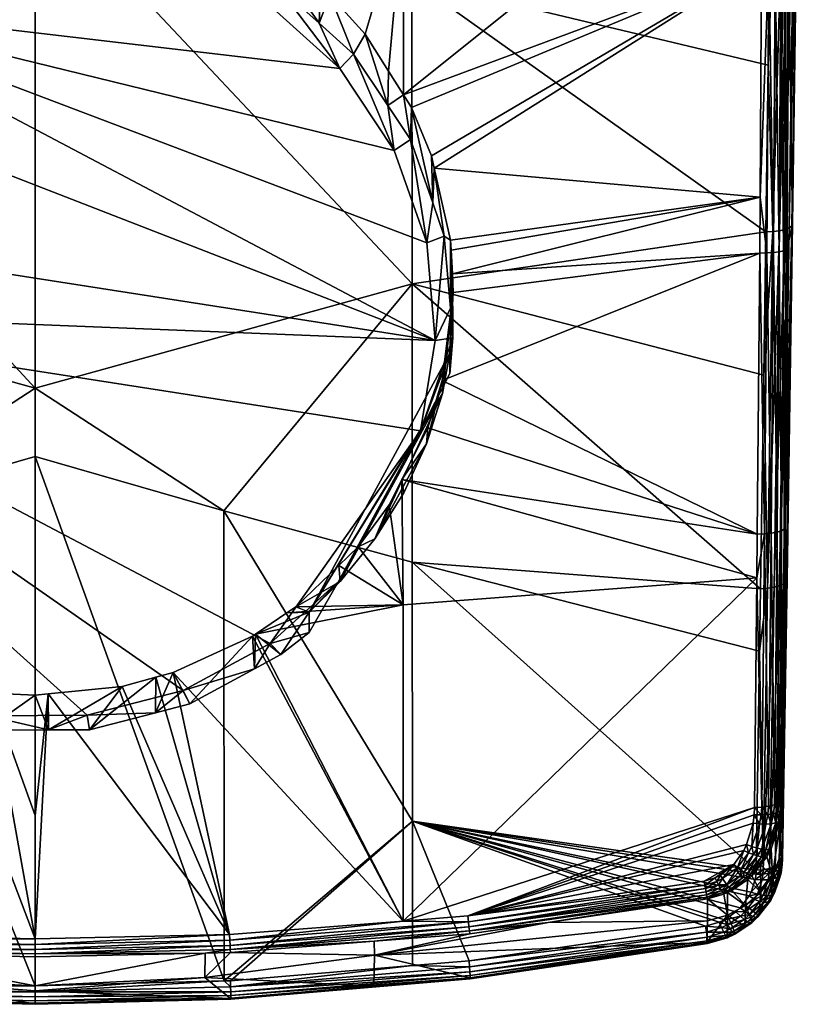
# Model space of a CAD drawing. Extents: x -0.143 to 0.143, y -0.081 to 0.085.
# Tile 14 of 49: x -0.001 to 0.026, y -0.081 to -0.048. Entities that reach past the tile are written whole.
import ezdxf

# ---------------------------------------------------------------- set-up
doc = ezdxf.new("R2010")
doc.units = 0
doc.layers.add('mesh', color=7, linetype='CONTINUOUS')

msp = doc.modelspace()

# ---------------------------------------------------------------- meshes
at = {"layer": 'mesh'}
mesh = msp.add_polyface(dxfattribs=at)
corners = [(0.025031, -0.046298, -0.033317), (0.025375, -0.04017, -0.010142), (0.025073, -0.036124, -0.034045), (0.025165, -0.055136, -0.01431), (0.024157, -0.041251, -0.03466), (0.012186, -0.050842, -0.034654), (0.024133, -0.046395, -0.034292), (0.024181, -0.036161, -0.035023), (0.012191, -0.044471, -0.035432), (0.024208, -0.028031, -0.035159), (0.01219, -0.032188, -0.036114), (0.024476, -0.04041, -0.009167), (0.024349, -0.049854, -0.011801), (0.012471, -0.047009, -0.009925), (0.024415, -0.03616, -0.034968), (0.025076, -0.026264, -0.03445), (0.02504, -0.036133, -0.034283), (0.024986, -0.026262, -0.034674), (0.024951, -0.036142, -0.034507), (0.024846, -0.02626, -0.03487), (0.024812, -0.03615, -0.034702), (0.024663, -0.026258, -0.035027), (0.02463, -0.036156, -0.034859), (0.024448, -0.026257, -0.035135), (0.024998, -0.046323, -0.033555), (0.024909, -0.046345, -0.033779), (0.024768, -0.046365, -0.033975), (0.024585, -0.04638, -0.034131), (0.024369, -0.04639, -0.034239), (0.024859, -0.05604, -0.032463), (0.02495, -0.056002, -0.032239), (0.024983, -0.055962, -0.032), (0.024716, -0.040399, -0.00922), (0.02464, -0.025355, -0.005548), (0.025347, -0.040231, -0.009905), (0.02559, -0.021906, -0.005757), (0.025261, -0.040287, -0.009682), (0.025562, -0.021961, -0.005516), (0.02512, -0.040336, -0.009486), (0.025474, -0.022011, -0.005288), (0.024935, -0.040374, -0.009329), (0.025331, -0.022055, -0.005089), (0.025142, -0.022089, -0.00493), (0.025136, -0.055206, -0.014078), (0.02505, -0.055271, -0.01386), (0.024911, -0.055327, -0.013668), (0.024728, -0.055371, -0.013513), (0.024511, -0.055401, -0.013405)]
mesh.append_faces([[corners[k] for k in face] for face in [(0, 1, 2, 2), (0, 3, 1, 1), (4, 5, 6, 6), (7, 8, 4, 4), (9, 10, 7, 7), (8, 5, 4, 4), (11, 12, 13, 13), (14, 7, 4, 4), (15, 16, 2, 2), (17, 18, 16, 16), (19, 20, 18, 18), (21, 22, 20, 20), (23, 14, 22, 22), (9, 7, 14, 14), (16, 0, 2, 2), (16, 24, 0, 0), (18, 24, 16, 16), (18, 25, 24, 24), (20, 25, 18, 18), (20, 26, 25, 25), (22, 26, 20, 20), (22, 27, 26, 26), (14, 27, 22, 22), (14, 28, 27, 27), (4, 28, 14, 14), (4, 6, 28, 28), (29, 25, 26, 26), (30, 24, 25, 25), (31, 0, 24, 24), (32, 11, 33, 33), (34, 35, 1, 1), (36, 37, 34, 34), (38, 39, 36, 36), (40, 41, 38, 38), (32, 42, 40, 40), (43, 34, 1, 1), (44, 36, 34, 34), (45, 38, 36, 36), (46, 40, 38, 38), (47, 32, 40, 40), (12, 11, 32, 32)]])
mesh = msp.add_polyface(dxfattribs=at)
corners = [(0.008691, -0.042022, 0.01), (0.006141, -0.044022, 0.009698), (0.008727, -0.042081, 0.010111), (0.00615, -0.044063, 0.009822), (0.008739, -0.04212, 0.010235), (0.00615, -0.045273, 0.015515), (0.008739, -0.04333, 0.015928), (0.006142, -0.045286, 0.015642), (0.008727, -0.043345, 0.016054), (0.006118, -0.04527, 0.015766), (0.008693, -0.043337, 0.016177), (0.012418, -0.052328, -0.041019), (0.012451, -0.051262, -0.034582), (0.012186, -0.050842, -0.034654), (0.010517, -0.049479, -0.041521), (0.009731, -0.047507, -0.03522), (0.009373, -0.048449, -0.041703), (0.010909, -0.048818, -0.035002), (0.011666, -0.051201, -0.041218), (0.011687, -0.050052, -0.03479), (0.009422, -0.047262, -0.03526), (0.01006, -0.049966, -0.042045), (0.007961, -0.047178, -0.041927), (0.007615, -0.047765, -0.042433), (0.01188, -0.052693, -0.041564), (0.024133, -0.046395, -0.034292), (0.013123, -0.05288, -0.034294), (0.012191, -0.044471, -0.035432), (0.003044, -0.038499, -0.007404), (0.00463, -0.037737, -0.007248), (0.012471, -0.047009, -0.009925), (0.012474, -0.057141, -0.012843), (-0.0001, -0.043765, -0.008834), (0.008385, -0.04167, 0.009819), (0.006025, -0.043761, 0.009443), (0.008562, -0.041857, 0.009848), (0.005965, -0.043649, 0.009416), (0.006077, -0.043866, 0.009503), (0.006079, -0.045226, 0.015881), (0.008639, -0.043305, 0.016289), (0.005971, -0.045069, 0.016048), (0.008485, -0.043182, 0.016449), (0.005907, -0.044966, 0.016091), (0.007455, -0.0457, -0.035514)]
mesh.append_faces([[corners[k] for k in face] for face in [(0, 1, 2, 2), (2, 3, 4, 4), (1, 3, 2, 2), (4, 5, 6, 6), (3, 5, 4, 4), (6, 7, 8, 8), (5, 7, 6, 6), (8, 9, 10, 10), (7, 9, 8, 8), (11, 12, 13, 13), (14, 15, 16, 16), (14, 17, 15, 15), (18, 17, 14, 14), (18, 19, 17, 17), (13, 19, 18, 18), (15, 20, 16, 16), (21, 22, 23, 23), (21, 16, 22, 22), (21, 14, 16, 16), (24, 14, 21, 21), (24, 18, 14, 14), (25, 12, 26, 26), (25, 13, 12, 12), (27, 15, 17, 17), (27, 19, 13, 13), (17, 19, 27, 27), (20, 15, 27, 27), (28, 29, 30, 30), (31, 32, 30, 30), (33, 34, 35, 35), (36, 34, 33, 33), (34, 37, 35, 35), (35, 37, 0, 0), (37, 1, 0, 0), (10, 38, 39, 39), (9, 38, 10, 10), (39, 40, 41, 41), (38, 40, 39, 39), (40, 42, 41, 41), (16, 43, 22, 22), (16, 20, 43, 43), (20, 27, 43, 43)]])
mesh = msp.add_polyface(dxfattribs=at)
corners = [(0.024983, -0.055962, -0.032), (0.025165, -0.055136, -0.01431), (0.025031, -0.046298, -0.033317), (0.024982, -0.066986, -0.018226), (0.024921, -0.065265, -0.030085), (0.013817, -0.056813, -0.033559), (0.024068, -0.056122, -0.032971), (0.024081, -0.054257, -0.033224), (0.013215, -0.053288, -0.034219), (0.024133, -0.046395, -0.034292), (0.013759, -0.055683, -0.033776), (0.013776, -0.056015, -0.033712), (0.012474, -0.057141, -0.012843), (0.024274, -0.055414, -0.013351), (0.024202, -0.060186, -0.014929), (0.012471, -0.047009, -0.009925), (0.024349, -0.049854, -0.011801), (0.024369, -0.04639, -0.034239), (0.024308, -0.056115, -0.032921), (0.024528, -0.056098, -0.032815), (0.024585, -0.04638, -0.034131), (0.024715, -0.056072, -0.032659), (0.024768, -0.046365, -0.033975), (0.024859, -0.05604, -0.032463), (0.02495, -0.056002, -0.032239), (0.024909, -0.046345, -0.033779), (0.024998, -0.046323, -0.033555), (0.024231, -0.065481, -0.031), (0.024456, -0.065458, -0.030897), (0.024648, -0.065422, -0.030743), (0.024795, -0.065376, -0.030548), (0.024888, -0.065323, -0.030324), (0.024511, -0.055401, -0.013405), (0.025136, -0.055206, -0.014078), (0.025375, -0.04017, -0.010142), (0.02505, -0.055271, -0.01386), (0.025347, -0.040231, -0.009905), (0.024911, -0.055327, -0.013668), (0.025261, -0.040287, -0.009682), (0.024728, -0.055371, -0.013513), (0.02512, -0.040336, -0.009486), (0.024935, -0.040374, -0.009329), (0.024716, -0.040399, -0.00922), (0.024953, -0.067068, -0.017999), (0.024866, -0.067144, -0.017786), (0.024728, -0.067209, -0.017598), (0.024546, -0.067261, -0.017446), (0.02433, -0.067296, -0.017341), (0.013477, -0.060364, -0.032846), (0.023987, -0.065491, -0.031046), (0.013849, -0.057431, -0.03344)]
mesh.append_faces([[corners[k] for k in face] for face in [(0, 1, 2, 2), (0, 3, 1, 1), (4, 3, 0, 0), (5, 6, 7, 7), (8, 7, 9, 9), (10, 11, 7, 7), (12, 13, 14, 14), (15, 16, 13, 13), (17, 9, 7, 7), (18, 7, 6, 6), (18, 17, 7, 7), (19, 17, 18, 18), (19, 20, 17, 17), (21, 20, 19, 19), (21, 22, 20, 20), (23, 22, 21, 21), (24, 25, 23, 23), (0, 26, 24, 24), (27, 18, 6, 6), (28, 19, 18, 18), (29, 21, 19, 19), (30, 23, 21, 21), (31, 24, 23, 23), (4, 24, 31, 31), (4, 0, 24, 24), (32, 13, 16, 16), (33, 34, 1, 1), (35, 36, 33, 33), (37, 38, 35, 35), (39, 40, 37, 37), (32, 41, 39, 39), (16, 42, 32, 32), (43, 33, 1, 1), (44, 35, 33, 33), (45, 37, 35, 35), (46, 39, 37, 37), (47, 32, 39, 39), (14, 32, 47, 47), (14, 13, 32, 32), (6, 48, 49, 49), (50, 48, 6, 6)]])
mesh = msp.add_polyface(dxfattribs=at)
corners = [(-0.008295, -0.047273, -0.04191), (-0.009239, -0.047334, -0.037941), (-0.009239, -0.048011, -0.04178), (-0.010227, -0.047901, -0.035154), (-0.010274, -0.048269, -0.037516), (-0.008814, -0.046523, -0.035382), (-0.010717, -0.067302, -0.038379), (-0.009923, -0.066934, -0.031363), (-0.009573, -0.068332, -0.038197), (-0.0111, -0.065642, -0.031674), (-0.008162, -0.069602, -0.037973), (-0.008412, -0.068114, -0.03107), (-0.007646, -0.068712, -0.030921), (-0.009623, -0.067169, -0.031305), (-0.006636, -0.070407, -0.037831), (-0.006673, -0.069238, -0.030786), (-0.006087, -0.069555, -0.030705), (0.012755, -0.062041, -0.039915), (-0.013439, -0.057961, -0.040635), (0.007743, -0.069134, -0.038665), (0.013239, -0.059028, -0.040447), (-0.012955, -0.054948, -0.041166), (-0.010222, -0.049922, -0.042052), (-0.007943, -0.047855, -0.042417), (0.012962, -0.055777, -0.04102), (0.01188, -0.052693, -0.041564), (-0.01208, -0.064296, -0.039518), (-0.01026, -0.067023, -0.039037), (-0.007815, -0.069224, -0.038649), (0.004841, -0.070708, -0.038387), (0.001635, -0.07153, -0.038242), (-0.001678, -0.07155, -0.038239), (-0.004894, -0.070765, -0.038377), (-0.013162, -0.061213, -0.040062), (0.01006, -0.049966, -0.042045), (0.007615, -0.047765, -0.042433), (-0.007414, -0.046795, -0.041995), (-0.012375, -0.067844, -0.031036), (0.012474, -0.057141, -0.012843), (-0.0001, -0.060619, -0.013547), (-0.0001, -0.043765, -0.008834), (0.006193, -0.064716, -0.015005), (-0.0001, -0.062905, -0.014392), (0.006205, -0.08039, -0.020981), (-0.006393, -0.064716, -0.015005), (-0.012674, -0.057141, -0.012843), (-0.012671, -0.047009, -0.009925)]
mesh.append_faces([[corners[k] for k in face] for face in [(0, 1, 2, 2), (1, 3, 4, 4), (1, 5, 3, 3), (6, 7, 8, 8), (6, 9, 7, 7), (10, 11, 12, 12), (8, 11, 10, 10), (8, 13, 11, 11), (7, 13, 8, 8), (14, 15, 16, 16), (12, 15, 14, 14), (17, 18, 19, 19), (20, 18, 17, 17), (20, 21, 18, 18), (20, 22, 21, 21), (20, 23, 22, 22), (24, 25, 23, 23), (26, 27, 28, 28), (18, 29, 19, 19), (18, 30, 29, 29), (31, 30, 18, 18), (18, 32, 31, 31), (18, 28, 32, 32), (33, 26, 28, 28), (23, 34, 35, 35), (25, 34, 23, 23), (27, 10, 28, 28), (27, 8, 10, 10), (27, 6, 8, 8), (2, 22, 23, 23), (23, 0, 2, 2), (23, 36, 0, 0), (2, 1, 22, 22), (37, 13, 7, 7), (37, 11, 13, 13), (38, 39, 40, 40), (41, 42, 39, 39), (43, 42, 41, 41), (39, 42, 44, 44), (45, 39, 44, 44), (46, 39, 45, 45), (46, 40, 39, 39)]])
mesh = msp.add_polyface(dxfattribs=at)
corners = [(0.013817, -0.056813, -0.033559), (0.013754, -0.05796, -0.040026), (0.013838, -0.058948, -0.039852), (0.013849, -0.057431, -0.03344), (0.013738, -0.059453, -0.035804), (0.013483, -0.0608, -0.035306), (0.013738, -0.06013, -0.039643), (0.013549, -0.05555, -0.040451), (0.013215, -0.053288, -0.034219), (0.013161, -0.054445, -0.040646), (0.013759, -0.055683, -0.033776), (0.013776, -0.056015, -0.033712), (0.012418, -0.052328, -0.041019), (0.012186, -0.050842, -0.034654), (0.011666, -0.051201, -0.041218), (0.012451, -0.051262, -0.034582), (0.013123, -0.05288, -0.034294), (0.012962, -0.055777, -0.04102), (-0.007943, -0.047855, -0.042417), (0.013239, -0.059028, -0.040447), (0.012755, -0.062041, -0.039915), (0.01188, -0.052693, -0.041564), (0.011232, -0.065645, -0.034243), (0.012952, -0.062483, -0.0348), (0.009039, -0.068093, -0.03428), (0.024081, -0.054257, -0.033224), (0.024068, -0.056122, -0.032971), (0.024133, -0.046395, -0.034292), (0.012471, -0.047009, -0.009925), (0.024274, -0.055414, -0.013351), (0.012474, -0.057141, -0.012843), (0.012478, -0.066427, -0.015898), (0.006193, -0.064716, -0.015005), (-0.0001, -0.060619, -0.013547), (0.012136, -0.063669, -0.032126), (0.012197, -0.064108, -0.034443), (0.012999, -0.061951, -0.03251), (0.013477, -0.060364, -0.032846), (0.023987, -0.065491, -0.031046)]
mesh.append_faces([[corners[k] for k in face] for face in [(0, 1, 2, 2), (3, 4, 5, 5), (0, 4, 3, 3), (0, 6, 4, 4), (2, 6, 0, 0), (7, 8, 9, 9), (7, 10, 8, 8), (1, 10, 7, 7), (1, 11, 10, 10), (0, 11, 1, 1), (12, 13, 14, 14), (9, 15, 12, 12), (9, 16, 15, 15), (8, 16, 9, 9), (17, 18, 19, 19), (20, 2, 19, 19), (20, 6, 2, 2), (21, 12, 14, 14), (17, 12, 21, 21), (17, 9, 12, 12), (17, 7, 9, 9), (19, 7, 17, 17), (19, 1, 7, 7), (2, 1, 19, 19), (22, 23, 5, 5), (20, 4, 6, 6), (20, 24, 4, 4), (0, 25, 11, 11), (3, 26, 0, 0), (8, 27, 16, 16), (10, 25, 8, 8), (28, 29, 30, 30), (31, 32, 30, 30), (32, 33, 30, 30), (34, 23, 35, 35), (36, 23, 34, 34), (37, 23, 36, 36), (37, 5, 23, 23), (3, 5, 37, 37), (38, 36, 34, 34), (38, 37, 36, 36)]])
mesh = msp.add_polyface(dxfattribs=at)
corners = [(0.024834, -0.075612, -0.024283), (0.024832, -0.076323, -0.021905), (0.024982, -0.066986, -0.018226), (0.024921, -0.065265, -0.030085), (0.024837, -0.074312, -0.027554), (0.012172, -0.078393, -0.027732), (0.023892, -0.074602, -0.028501), (0.023972, -0.066945, -0.03064), (0.012474, -0.057141, -0.012843), (0.024202, -0.060186, -0.014929), (0.024095, -0.067312, -0.017287), (0.012478, -0.066427, -0.015898), (0.024063, -0.069394, -0.018108), (0.023952, -0.076702, -0.020991), (0.024231, -0.065481, -0.031), (0.023987, -0.065491, -0.031046), (0.024068, -0.056122, -0.032971), (0.024456, -0.065458, -0.030897), (0.024308, -0.056115, -0.032921), (0.024648, -0.065422, -0.030743), (0.024528, -0.056098, -0.032815), (0.024795, -0.065376, -0.030548), (0.024715, -0.056072, -0.032659), (0.024888, -0.065323, -0.030324), (0.024859, -0.05604, -0.032463), (0.024804, -0.074387, -0.027791), (0.02471, -0.074456, -0.028013), (0.024561, -0.074516, -0.028205), (0.024366, -0.074562, -0.028357), (0.024139, -0.074591, -0.028457), (0.024186, -0.076683, -0.021045), (0.02433, -0.067296, -0.017341), (0.024953, -0.067068, -0.017999), (0.025165, -0.055136, -0.01431), (0.024866, -0.067144, -0.017786), (0.025136, -0.055206, -0.014078), (0.024728, -0.067209, -0.017598), (0.02505, -0.055271, -0.01386), (0.024546, -0.067261, -0.017446), (0.024911, -0.055327, -0.013668), (0.024728, -0.055371, -0.013513), (0.024802, -0.076417, -0.021686), (0.024716, -0.076505, -0.021479), (0.024579, -0.076581, -0.021296), (0.024399, -0.076642, -0.021149), (0.012136, -0.063669, -0.032126), (0.012175, -0.067844, -0.031036)]
mesh.append_faces([[corners[k] for k in face] for face in [(0, 1, 2, 2), (3, 0, 2, 2), (4, 0, 3, 3), (5, 6, 7, 7), (8, 9, 10, 10), (11, 12, 13, 13), (10, 12, 11, 11), (11, 8, 10, 10), (14, 15, 7, 7), (14, 16, 15, 15), (17, 18, 14, 14), (19, 20, 17, 17), (21, 22, 19, 19), (23, 24, 21, 21), (23, 4, 3, 3), (23, 25, 4, 4), (21, 25, 23, 23), (21, 26, 25, 25), (19, 26, 21, 21), (19, 27, 26, 26), (17, 27, 19, 19), (17, 28, 27, 27), (14, 28, 17, 17), (14, 29, 28, 28), (7, 29, 14, 14), (7, 6, 29, 29), (30, 13, 12, 12), (31, 10, 9, 9), (32, 33, 2, 2), (34, 35, 32, 32), (36, 37, 34, 34), (38, 39, 36, 36), (31, 40, 38, 38), (41, 32, 2, 2), (42, 34, 32, 32), (43, 36, 34, 34), (44, 38, 36, 36), (30, 31, 38, 38), (12, 31, 30, 30), (12, 10, 31, 31), (45, 7, 15, 15), (45, 46, 7, 7)]])
mesh = msp.add_polyface(dxfattribs=at)
corners = [(0.009039, -0.068093, -0.03428), (0.007252, -0.068822, -0.030892), (0.0083, -0.068111, -0.031072), (0.008095, -0.069508, -0.03799), (0.009039, -0.06877, -0.03812), (0.007213, -0.069986, -0.037905), (0.007147, -0.068894, -0.030874), (0.008595, -0.067911, -0.031122), (0.010073, -0.067069, -0.034201), (0.010027, -0.066537, -0.031457), (0.010676, -0.065915, -0.031609), (0.011232, -0.065645, -0.034243), (0.011713, -0.064511, -0.031938), (0.012755, -0.062041, -0.039915), (0.007743, -0.069134, -0.038665), (0.010022, -0.067067, -0.039029), (0.013483, -0.0608, -0.035306), (0.013738, -0.059453, -0.035804), (0.012197, -0.064108, -0.034443), (0.012952, -0.062483, -0.0348), (0.012172, -0.078393, -0.027732), (0.004507, -0.070105, -0.030561), (0.006386, -0.078847, -0.027723), (0.023972, -0.066945, -0.03064), (0.012175, -0.067844, -0.031036), (0.01433, -0.078224, -0.027736), (0.023892, -0.074602, -0.028501), (0.012478, -0.066427, -0.015898), (0.023952, -0.076702, -0.020991), (0.012484, -0.075058, -0.019145), (0.022264, -0.078565, -0.021588), (0.014373, -0.079719, -0.021233), (0.006193, -0.064716, -0.015005), (0.006205, -0.08039, -0.020981), (0.006413, -0.080384, -0.020984), (0.014352, -0.078416, -0.027645), (0.014388, -0.078721, -0.027353), (0.022299, -0.077517, -0.027455), (0.014372, -0.078584, -0.027515), (0.012136, -0.063669, -0.032126)]
mesh.append_faces([[corners[k] for k in face] for face in [(0, 1, 2, 2), (3, 0, 4, 4), (3, 1, 0, 0), (5, 1, 3, 3), (5, 6, 1, 1), (7, 0, 2, 2), (7, 8, 0, 0), (9, 8, 7, 7), (10, 8, 9, 9), (10, 11, 8, 8), (12, 11, 10, 10), (13, 14, 15, 15), (4, 15, 14, 14), (14, 3, 4, 4), (14, 5, 3, 3), (16, 0, 8, 8), (16, 17, 0, 0), (11, 16, 8, 8), (18, 19, 11, 11), (15, 0, 13, 13), (15, 4, 0, 0), (20, 21, 22, 22), (20, 23, 24, 24), (25, 26, 20, 20), (20, 1, 6, 6), (24, 1, 20, 20), (24, 2, 1, 1), (7, 2, 24, 24), (24, 9, 7, 7), (24, 10, 9, 9), (12, 10, 24, 24), (27, 28, 29, 29), (30, 31, 29, 29), (29, 32, 27, 27), (29, 33, 32, 32), (34, 33, 29, 29), (20, 35, 25, 25), (36, 37, 38, 38), (39, 11, 12, 12), (39, 18, 11, 11), (39, 12, 24, 24)]])
mesh = msp.add_polyface(dxfattribs=at)
corners = [(-0.008162, -0.069602, -0.037973), (-0.007646, -0.068712, -0.030921), (-0.006636, -0.070407, -0.037831), (-0.006087, -0.069555, -0.030705), (-0.00511, -0.071212, -0.037689), (-0.001749, -0.072032, -0.037544), (-0.0001, -0.070865, -0.030361), (0.000344, -0.07202, -0.037547), (-0.001574, -0.070789, -0.030381), (-0.003254, -0.071665, -0.037609), (0.005063, -0.071153, -0.0377), (0.007147, -0.068894, -0.030874), (0.007213, -0.069986, -0.037905), (0.004507, -0.070105, -0.030561), (0.003914, -0.071448, -0.037648), (0.003931, -0.070262, -0.03052), (0.001713, -0.072012, -0.037548), (0.0028, -0.070569, -0.03044), (0.00034, -0.07082, -0.030373), (0.004841, -0.070708, -0.038387), (0.007743, -0.069134, -0.038665), (0.001635, -0.07153, -0.038242), (-0.001678, -0.07155, -0.038239), (-0.004894, -0.070765, -0.038377), (-0.007815, -0.069224, -0.038649), (0.006386, -0.078847, -0.027723), (0.012172, -0.078393, -0.027732), (-0.012372, -0.078393, -0.027732), (-0.006673, -0.069238, -0.030786), (-0.0001, -0.074873, -0.029102), (-0.008412, -0.068114, -0.03107), (0.006205, -0.08039, -0.020981), (-0.0001, -0.080556, -0.020912), (-0.0001, -0.062905, -0.014392), (-0.006393, -0.064716, -0.015005), (-0.003336, -0.070496, -0.030459), (-0.006586, -0.078847, -0.027723), (-0.0001, -0.07899, -0.027725)]
mesh.append_faces([[corners[k] for k in face] for face in [(0, 1, 2, 2), (2, 3, 4, 4), (5, 6, 7, 7), (5, 8, 6, 6), (9, 8, 5, 5), (10, 11, 12, 12), (10, 13, 11, 11), (14, 13, 10, 10), (14, 15, 13, 13), (16, 15, 14, 14), (16, 17, 15, 15), (7, 17, 16, 16), (7, 18, 17, 17), (6, 18, 7, 7), (19, 12, 20, 20), (19, 10, 12, 12), (19, 14, 10, 10), (21, 14, 19, 19), (21, 16, 14, 14), (21, 7, 16, 16), (22, 7, 21, 21), (22, 5, 7, 7), (22, 9, 5, 5), (23, 9, 22, 22), (23, 4, 9, 9), (24, 4, 23, 23), (24, 2, 4, 4), (24, 0, 2, 2), (25, 15, 17, 17), (25, 13, 15, 15), (26, 11, 13, 13), (27, 3, 28, 28), (29, 6, 8, 8), (27, 1, 30, 30), (31, 32, 33, 33), (34, 33, 32, 32), (4, 35, 9, 9), (4, 3, 35, 35), (9, 35, 8, 8), (36, 35, 3, 3), (37, 8, 35, 35)]])
mesh = msp.add_polyface(dxfattribs=at)
corners = [(-0.006586, -0.078847, -0.027723), (-0.006087, -0.069555, -0.030705), (-0.012372, -0.078393, -0.027732), (-0.006673, -0.069238, -0.030786), (-0.007646, -0.068712, -0.030921), (-0.006393, -0.064716, -0.015005), (-0.0001, -0.080556, -0.020912), (-0.006405, -0.08039, -0.020981), (-0.012684, -0.075058, -0.019145), (-0.006614, -0.080384, -0.020984), (-0.012678, -0.066427, -0.015898), (-0.014588, -0.078721, -0.027353), (-0.006609, -0.079341, -0.02735), (-0.006602, -0.079204, -0.027508), (-0.0001, -0.07899, -0.027725), (-0.006595, -0.079037, -0.027634), (-0.0001, -0.079483, -0.027355), (-0.005767, -0.079461, -0.027168), (-0.0001, -0.079346, -0.027512), (-0.006613, -0.079442, -0.027167), (-0.011414, -0.079069, -0.027166), (-0.0001, -0.079179, -0.027637), (-0.014552, -0.078416, -0.027645), (-0.006627, -0.080995, -0.021882), (-0.006622, -0.080974, -0.02211), (-0.011404, -0.080565, -0.02227), (-0.006622, -0.080584, -0.021096), (-0.0001, -0.080756, -0.021024), (-0.006628, -0.080752, -0.021252), (-0.0001, -0.080925, -0.021178), (-0.006631, -0.080881, -0.021441), (-0.0001, -0.081055, -0.021367), (-0.00663, -0.080964, -0.021655), (-0.0001, -0.081138, -0.021581), (-0.0001, -0.081171, -0.021807), (-0.014613, -0.080289, -0.021918), (-0.014612, -0.08021, -0.021701), (-0.014605, -0.080084, -0.021508), (-0.014592, -0.079917, -0.021349), (-0.012692, -0.079876, -0.021174), (-0.005766, -0.080274, -0.02499), (-0.0001, -0.081151, -0.022036), (-0.011416, -0.079527, -0.026137), (-0.0001, -0.080551, -0.024465), (-0.003336, -0.070496, -0.030459)]
mesh.append_faces([[corners[k] for k in face] for face in [(0, 1, 2, 2), (3, 4, 2, 2), (5, 6, 7, 7), (8, 7, 9, 9), (10, 5, 7, 7), (11, 12, 13, 13), (14, 0, 15, 15), (16, 12, 17, 17), (18, 13, 12, 12), (12, 19, 17, 17), (12, 20, 19, 19), (11, 20, 12, 12), (21, 15, 13, 13), (21, 14, 15, 15), (2, 15, 0, 0), (2, 22, 15, 15), (23, 24, 25, 25), (26, 9, 7, 7), (6, 26, 7, 7), (27, 28, 26, 26), (29, 28, 27, 27), (29, 30, 28, 28), (31, 30, 29, 29), (31, 32, 30, 30), (33, 32, 31, 31), (33, 23, 32, 32), (34, 23, 33, 33), (34, 24, 23, 23), (35, 32, 23, 23), (36, 30, 32, 32), (37, 28, 30, 30), (38, 26, 28, 28), (39, 9, 26, 26), (40, 24, 41, 41), (42, 24, 40, 40), (42, 25, 24, 24), (43, 17, 40, 40), (40, 20, 42, 42), (40, 19, 20, 20), (17, 19, 40, 40), (14, 44, 0, 0)]])
mesh = msp.add_polyface(dxfattribs=at)
corners = [(0.02482, -0.074643, -0.027517), (0.024837, -0.074312, -0.027554), (0.024804, -0.074387, -0.027791), (0.024774, -0.07471, -0.027742), (0.02471, -0.074456, -0.028013), (0.024674, -0.074768, -0.027953), (0.024561, -0.074516, -0.028205), (0.024525, -0.074813, -0.028135), (0.024366, -0.074562, -0.028357), (0.024335, -0.074843, -0.028279), (0.024139, -0.074591, -0.028457), (0.024116, -0.074856, -0.028377), (0.023892, -0.074602, -0.028501), (0.02471, -0.075079, -0.027686), (0.024604, -0.075123, -0.027884), (0.024373, -0.076007, -0.027543), (0.024268, -0.07601, -0.02771), (0.024456, -0.075151, -0.028055), (0.024274, -0.075162, -0.028191), (0.024135, -0.075995, -0.027855), (0.024067, -0.075157, -0.028286), (0.023981, -0.075961, -0.027974), (0.02381, -0.075911, -0.028061), (0.02388, -0.074851, -0.028422), (0.023845, -0.075133, -0.028333), (0.023631, -0.075846, -0.028113), (0.024802, -0.076417, -0.021686), (0.024982, -0.066986, -0.018226), (0.024832, -0.076323, -0.021905), (0.024716, -0.076505, -0.021479), (0.024953, -0.067068, -0.017999), (0.024579, -0.076581, -0.021296), (0.024866, -0.067144, -0.017786), (0.024399, -0.076642, -0.021149), (0.024728, -0.067209, -0.017598), (0.024186, -0.076683, -0.021045), (0.024546, -0.067261, -0.017446), (0.024834, -0.075612, -0.024283), (0.024767, -0.075022, -0.027473), (0.024448, -0.075986, -0.027361)]
mesh.append_faces([[corners[k] for k in face] for face in [(0, 1, 2, 2), (3, 2, 4, 4), (5, 4, 6, 6), (7, 6, 8, 8), (9, 8, 10, 10), (11, 10, 12, 12), (3, 0, 2, 2), (5, 3, 4, 4), (5, 13, 3, 3), (14, 13, 5, 5), (14, 15, 13, 13), (16, 15, 14, 14), (7, 5, 6, 6), (7, 14, 5, 5), (17, 14, 7, 7), (17, 16, 14, 14), (9, 7, 8, 8), (9, 17, 7, 7), (18, 17, 9, 9), (18, 19, 17, 17), (11, 9, 10, 10), (11, 18, 9, 9), (20, 18, 11, 11), (20, 21, 18, 18), (22, 21, 20, 20), (23, 11, 12, 12), (23, 20, 11, 11), (24, 20, 23, 23), (24, 22, 20, 20), (25, 22, 24, 24), (26, 27, 28, 28), (29, 30, 26, 26), (31, 32, 29, 29), (33, 34, 31, 31), (35, 36, 33, 33), (1, 0, 37, 37), (3, 38, 0, 0), (13, 38, 3, 3), (15, 38, 13, 13), (15, 39, 38, 38), (37, 0, 38, 38)]])
mesh = msp.add_polyface(dxfattribs=at)
corners = [(0.00034, -0.07082, -0.030373), (-0.0001, -0.070865, -0.030361), (-0.0001, -0.074873, -0.029102), (0.006386, -0.078847, -0.027723), (0.0028, -0.070569, -0.03044), (-0.0001, -0.07899, -0.027725), (-0.001574, -0.070789, -0.030381), (-0.0001, -0.079346, -0.027512), (0.006395, -0.079037, -0.027634), (-0.0001, -0.079179, -0.027637), (0.006402, -0.079204, -0.027508), (-0.0001, -0.079483, -0.027355), (0.005567, -0.079461, -0.027168), (0.006413, -0.079442, -0.027167), (0.006409, -0.079341, -0.02735), (-0.0001, -0.079585, -0.027173), (-0.005767, -0.079461, -0.027168), (-0.006609, -0.079341, -0.02735), (-0.006602, -0.079204, -0.027508), (-0.0001, -0.080756, -0.021024), (-0.0001, -0.080556, -0.020912), (0.006205, -0.08039, -0.020981), (0.006427, -0.080995, -0.021882), (0.006421, -0.080974, -0.02211), (-0.0001, -0.081151, -0.022036), (0.006422, -0.080584, -0.021096), (0.006413, -0.080384, -0.020984), (0.006427, -0.080752, -0.021252), (-0.0001, -0.080925, -0.021178), (0.00643, -0.080881, -0.021441), (-0.0001, -0.081055, -0.021367), (0.00643, -0.080964, -0.021655), (-0.0001, -0.081138, -0.021581), (-0.0001, -0.081171, -0.021807), (-0.006622, -0.080584, -0.021096), (-0.006622, -0.080974, -0.02211), (-0.0001, -0.080725, -0.023762), (0.005566, -0.080274, -0.02499), (-0.0001, -0.080551, -0.024465), (-0.005766, -0.080274, -0.02499)]
mesh.append_faces([[corners[k] for k in face] for face in [(0, 1, 2, 2), (0, 3, 4, 4), (0, 5, 3, 3), (2, 5, 0, 0), (2, 6, 5, 5), (7, 8, 9, 9), (7, 10, 8, 8), (11, 10, 7, 7), (12, 13, 14, 14), (3, 9, 8, 8), (5, 9, 3, 3), (11, 14, 10, 10), (11, 12, 14, 14), (15, 12, 11, 11), (11, 16, 15, 15), (7, 17, 11, 11), (9, 18, 7, 7), (19, 20, 21, 21), (22, 23, 24, 24), (25, 21, 26, 26), (25, 19, 21, 21), (27, 19, 25, 25), (27, 28, 19, 19), (29, 28, 27, 27), (29, 30, 28, 28), (31, 30, 29, 29), (31, 32, 30, 30), (22, 32, 31, 31), (22, 33, 32, 32), (24, 33, 22, 22), (19, 34, 20, 20), (24, 35, 33, 33), (36, 37, 38, 38), (36, 23, 37, 37), (24, 23, 36, 36), (12, 37, 13, 13), (12, 38, 37, 37), (15, 38, 12, 12), (39, 24, 36, 36), (38, 39, 36, 36), (15, 16, 38, 38)]])
mesh = msp.add_polyface(dxfattribs=at)
corners = [(0.01433, -0.078224, -0.027736), (0.02388, -0.074851, -0.028422), (0.023892, -0.074602, -0.028501), (0.023845, -0.075133, -0.028333), (0.023631, -0.075846, -0.028113), (0.023534, -0.076041, -0.028054), (0.023783, -0.077431, -0.021286), (0.012484, -0.075058, -0.019145), (0.023921, -0.077007, -0.021119), (0.023945, -0.07683, -0.021046), (0.023952, -0.076702, -0.020991), (0.023277, -0.07809, -0.021509), (0.022894, -0.078349, -0.021574), (0.023737, -0.076863, -0.027414), (0.024093, -0.076517, -0.027301), (0.024227, -0.076261, -0.027504), (0.023805, -0.076883, -0.027261), (0.023653, -0.076824, -0.027555), (0.024125, -0.076252, -0.027663), (0.023611, -0.076978, -0.027398), (0.023532, -0.076932, -0.027535), (0.024, -0.076224, -0.027802), (0.023554, -0.076766, -0.027679), (0.02344, -0.076869, -0.027657), (0.023981, -0.075961, -0.027974), (0.024135, -0.075995, -0.027855), (0.023856, -0.076179, -0.027916), (0.023444, -0.076692, -0.027783), (0.023338, -0.076789, -0.027759), (0.02381, -0.075911, -0.028061), (0.023699, -0.076117, -0.028001), (0.024186, -0.076683, -0.021045), (0.024177, -0.076826, -0.021106), (0.023201, -0.076503, -0.027919), (0.02258, -0.076949, -0.027803), (0.022756, -0.07686, -0.027824), (0.022213, -0.077062, -0.027785), (0.023719, -0.077552, -0.021331), (0.023325, -0.076603, -0.027864), (0.022976, -0.077185, -0.027593), (0.022833, -0.076979, -0.027767)]
mesh.append_faces([[corners[k] for k in face] for face in [(0, 1, 2, 2), (3, 1, 0, 0), (0, 4, 3, 3), (0, 5, 4, 4), (6, 7, 8, 8), (7, 9, 8, 8), (7, 10, 9, 9), (11, 12, 7, 7), (13, 14, 15, 15), (13, 16, 14, 14), (17, 13, 18, 18), (17, 19, 13, 13), (20, 19, 17, 17), (21, 17, 18, 18), (22, 17, 21, 21), (22, 20, 17, 17), (23, 20, 22, 22), (24, 21, 25, 25), (26, 21, 24, 24), (26, 22, 21, 21), (27, 22, 26, 26), (27, 23, 22, 22), (28, 23, 27, 27), (29, 26, 24, 24), (30, 26, 29, 29), (30, 27, 26, 26), (4, 30, 29, 29), (5, 30, 4, 4), (9, 10, 31, 31), (32, 8, 9, 9), (33, 34, 35, 35), (33, 36, 34, 34), (6, 37, 7, 7), (38, 27, 30, 30), (38, 28, 27, 27), (38, 39, 28, 28), (40, 39, 38, 38), (5, 38, 30, 30), (33, 38, 5, 5), (33, 40, 38, 38), (35, 40, 33, 33)]])
mesh = msp.add_polyface(dxfattribs=at)
corners = [(0.012484, -0.075058, -0.019145), (0.012492, -0.079876, -0.021174), (0.006413, -0.080384, -0.020984), (0.014373, -0.079719, -0.021233), (0.014352, -0.078416, -0.027645), (0.006395, -0.079037, -0.027634), (0.006402, -0.079204, -0.027508), (0.006409, -0.079341, -0.02735), (0.014388, -0.078721, -0.027353), (0.014372, -0.078584, -0.027515), (0.0144, -0.078821, -0.027165), (0.017009, -0.078438, -0.027178), (0.011214, -0.079069, -0.027166), (0.006413, -0.079442, -0.027167), (0.012172, -0.078393, -0.027732), (0.006386, -0.078847, -0.027723), (0.006422, -0.080584, -0.021096), (0.014407, -0.080317, -0.022148), (0.014395, -0.080291, -0.022377), (0.011203, -0.080565, -0.02227), (0.014392, -0.079917, -0.021349), (0.014405, -0.080084, -0.021508), (0.006427, -0.080752, -0.021252), (0.014412, -0.08021, -0.021701), (0.00643, -0.080881, -0.021441), (0.014413, -0.080289, -0.021918), (0.00643, -0.080964, -0.021655), (0.006427, -0.080995, -0.021882), (0.006421, -0.080974, -0.02211), (0.022294, -0.078762, -0.02171), (0.022315, -0.078927, -0.021874), (0.022328, -0.07905, -0.022073), (0.022331, -0.079124, -0.022294), (0.022323, -0.079146, -0.022527), (0.022306, -0.079114, -0.022758), (0.022327, -0.078383, -0.025193), (0.011216, -0.079527, -0.026137), (0.005566, -0.080274, -0.02499)]
mesh.append_faces([[corners[k] for k in face] for face in [(0, 1, 2, 2), (0, 3, 1, 1), (4, 5, 6, 6), (7, 8, 9, 9), (8, 10, 11, 11), (8, 12, 10, 10), (7, 12, 8, 8), (7, 13, 12, 12), (14, 5, 4, 4), (15, 5, 14, 14), (6, 9, 4, 4), (6, 7, 9, 9), (16, 2, 1, 1), (17, 18, 19, 19), (20, 1, 3, 3), (20, 16, 1, 1), (21, 16, 20, 20), (21, 22, 16, 16), (23, 22, 21, 21), (23, 24, 22, 22), (25, 24, 23, 23), (25, 26, 24, 24), (17, 26, 25, 25), (17, 27, 26, 26), (19, 27, 17, 17), (19, 28, 27, 27), (29, 20, 3, 3), (30, 21, 20, 20), (31, 23, 21, 21), (32, 25, 23, 23), (33, 17, 25, 25), (34, 18, 17, 17), (34, 35, 36, 36), (19, 37, 28, 28), (19, 36, 37, 37), (18, 36, 19, 19), (18, 34, 36, 36), (10, 36, 11, 11), (10, 12, 36, 36), (13, 36, 12, 12), (13, 37, 36, 36)]])
mesh = msp.add_polyface(dxfattribs=at)
corners = [(0.012484, -0.075058, -0.019145), (0.022716, -0.078433, -0.021588), (0.022264, -0.078565, -0.021588), (0.022894, -0.078349, -0.021574), (0.02342, -0.077956, -0.021469), (0.023277, -0.07809, -0.021509), (0.022749, -0.077289, -0.027575), (0.022281, -0.077422, -0.027561), (0.022299, -0.077517, -0.027455), (0.022696, -0.077188, -0.02767), (0.02258, -0.076949, -0.027803), (0.022237, -0.077192, -0.027728), (0.022639, -0.077073, -0.027746), (0.022213, -0.077062, -0.027785), (0.01433, -0.078224, -0.027736), (0.014352, -0.078416, -0.027645), (0.014372, -0.078584, -0.027515), (0.022294, -0.078762, -0.02171), (0.014373, -0.079719, -0.021233), (0.022315, -0.078927, -0.021874), (0.014392, -0.079917, -0.021349), (0.022328, -0.07905, -0.022073), (0.014405, -0.080084, -0.021508), (0.022331, -0.079124, -0.022294), (0.014412, -0.08021, -0.021701), (0.022323, -0.079146, -0.022527), (0.014413, -0.080289, -0.021918), (0.022306, -0.079114, -0.022758), (0.014407, -0.080317, -0.022148), (0.022797, -0.078613, -0.021708), (0.022867, -0.078762, -0.021869), (0.022923, -0.078872, -0.022065), (0.022962, -0.078937, -0.022283), (0.022982, -0.078954, -0.022512), (0.017009, -0.078438, -0.027178), (0.022327, -0.078383, -0.025193), (0.022326, -0.077657, -0.027205), (0.011216, -0.079527, -0.026137), (0.022994, -0.0782, -0.025132), (0.022875, -0.0775, -0.027207), (0.023201, -0.076503, -0.027919), (0.023534, -0.076041, -0.028054), (0.023719, -0.077552, -0.021331), (0.02284, -0.077447, -0.027341), (0.022314, -0.077596, -0.027335), (0.022797, -0.077377, -0.027465), (0.02226, -0.077313, -0.027653), (0.014388, -0.078721, -0.027353), (0.02298, -0.078921, -0.022741)]
mesh.append_faces([[corners[k] for k in face] for face in [(0, 1, 2, 2), (0, 3, 1, 1), (0, 4, 5, 5), (6, 7, 8, 8), (9, 7, 6, 6), (10, 11, 12, 12), (13, 11, 10, 10), (14, 11, 13, 13), (14, 15, 11, 11), (16, 8, 7, 7), (17, 18, 2, 2), (19, 20, 17, 17), (21, 22, 19, 19), (23, 24, 21, 21), (25, 26, 23, 23), (27, 28, 25, 25), (29, 2, 1, 1), (17, 2, 29, 29), (19, 17, 30, 30), (21, 19, 31, 31), (23, 21, 32, 32), (33, 27, 25, 25), (34, 35, 36, 36), (34, 37, 35, 35), (38, 35, 27, 27), (38, 39, 36, 36), (40, 41, 14, 14), (14, 13, 40, 40), (0, 42, 4, 4), (43, 44, 36, 36), (45, 8, 44, 44), (9, 46, 7, 7), (12, 46, 9, 9), (11, 46, 12, 12), (15, 46, 11, 11), (15, 16, 46, 46), (16, 7, 46, 46), (47, 44, 8, 8), (34, 44, 47, 47), (36, 44, 34, 34), (33, 48, 27, 27)]])
mesh = msp.add_polyface(dxfattribs=at)
corners = [(0.024373, -0.076007, -0.027543), (0.024303, -0.076251, -0.02733), (0.024448, -0.075986, -0.027361), (0.024227, -0.076261, -0.027504), (0.024093, -0.076517, -0.027301), (0.024268, -0.07601, -0.02771), (0.024125, -0.076252, -0.027663), (0.023737, -0.076863, -0.027414), (0.024135, -0.075995, -0.027855), (0.024456, -0.075151, -0.028055), (0.024, -0.076224, -0.027802), (0.023981, -0.075961, -0.027974), (0.024274, -0.075162, -0.028191), (0.024177, -0.076826, -0.021106), (0.024186, -0.076683, -0.021045), (0.024399, -0.076642, -0.021149), (0.024388, -0.076799, -0.021214), (0.024579, -0.076581, -0.021296), (0.024567, -0.076752, -0.021366), (0.024716, -0.076505, -0.021479), (0.024704, -0.076686, -0.02155), (0.024802, -0.076417, -0.021686), (0.024752, -0.076867, -0.021856), (0.024784, -0.076783, -0.022076), (0.024724, -0.07697, -0.022142), (0.024822, -0.076517, -0.021978), (0.02479, -0.076607, -0.021758), (0.024832, -0.076323, -0.021905), (0.023945, -0.07683, -0.021046), (0.024147, -0.077023, -0.021187), (0.024354, -0.077016, -0.021302), (0.02453, -0.076987, -0.021458), (0.024665, -0.076936, -0.021647), (0.024744, -0.076266, -0.024497), (0.024498, -0.076883, -0.024699), (0.024834, -0.075612, -0.024283), (0.024767, -0.075022, -0.027473)]
mesh.append_faces([[corners[k] for k in face] for face in [(0, 1, 2, 2), (3, 1, 0, 0), (3, 4, 1, 1), (5, 3, 0, 0), (6, 3, 5, 5), (6, 7, 3, 3), (8, 5, 9, 9), (8, 6, 5, 5), (10, 6, 8, 8), (11, 8, 12, 12), (13, 14, 15, 15), (16, 15, 17, 17), (18, 17, 19, 19), (20, 19, 21, 21), (22, 23, 24, 24), (22, 25, 23, 23), (26, 25, 22, 22), (26, 27, 25, 25), (21, 27, 26, 26), (13, 28, 14, 14), (16, 13, 15, 15), (16, 29, 13, 13), (18, 16, 17, 17), (18, 30, 16, 16), (31, 30, 18, 18), (20, 18, 19, 19), (20, 31, 18, 18), (32, 31, 20, 20), (26, 20, 21, 21), (26, 32, 20, 20), (22, 32, 26, 26), (33, 23, 25, 25), (33, 24, 23, 23), (34, 24, 33, 33), (35, 25, 27, 27), (35, 33, 25, 25), (34, 1, 4, 4), (2, 1, 34, 34), (36, 33, 35, 35), (36, 34, 33, 33), (2, 34, 36, 36)]])
mesh = msp.add_polyface(dxfattribs=at)
corners = [(0.023737, -0.076863, -0.027414), (0.023675, -0.077004, -0.027248), (0.023805, -0.076883, -0.027261), (0.023611, -0.076978, -0.027398), (0.023139, -0.077376, -0.027215), (0.023093, -0.07733, -0.027353), (0.023532, -0.076932, -0.027535), (0.023038, -0.077266, -0.02748), (0.02344, -0.076869, -0.027657), (0.024147, -0.077023, -0.021187), (0.023921, -0.077007, -0.021119), (0.024177, -0.076826, -0.021106), (0.023783, -0.077431, -0.021286), (0.02399, -0.077496, -0.021372), (0.024577, -0.077422, -0.022302), (0.024752, -0.076867, -0.021856), (0.024724, -0.07697, -0.022142), (0.024545, -0.07749, -0.022081), (0.024416, -0.077731, -0.022164), (0.024447, -0.07767, -0.022385), (0.024354, -0.077016, -0.021302), (0.024388, -0.076799, -0.021214), (0.024179, -0.077536, -0.021502), (0.023892, -0.077679, -0.021439), (0.02407, -0.077737, -0.021575), (0.02453, -0.076987, -0.021458), (0.02434, -0.077548, -0.02167), (0.024222, -0.077765, -0.021747), (0.024665, -0.076936, -0.021647), (0.024464, -0.077533, -0.021867), (0.02434, -0.077763, -0.021947), (0.024498, -0.076883, -0.024699), (0.023599, -0.077876, -0.025026), (0.024109, -0.077429, -0.024879), (0.024093, -0.076517, -0.027301), (0.023338, -0.076789, -0.027759), (0.022976, -0.077185, -0.027593), (0.023719, -0.077552, -0.021331), (0.024035, -0.07821, -0.022557)]
mesh.append_faces([[corners[k] for k in face] for face in [(0, 1, 2, 2), (3, 1, 0, 0), (3, 4, 1, 1), (5, 4, 3, 3), (6, 5, 3, 3), (7, 5, 6, 6), (8, 7, 6, 6), (9, 10, 11, 11), (9, 12, 10, 10), (13, 12, 9, 9), (14, 15, 16, 16), (14, 17, 15, 15), (18, 17, 14, 14), (14, 19, 18, 18), (20, 9, 21, 21), (20, 13, 9, 9), (22, 13, 20, 20), (22, 23, 13, 13), (24, 23, 22, 22), (25, 22, 20, 20), (26, 22, 25, 25), (26, 24, 22, 22), (27, 24, 26, 26), (28, 26, 25, 25), (29, 26, 28, 28), (29, 27, 26, 26), (30, 27, 29, 29), (15, 29, 28, 28), (17, 29, 15, 15), (17, 30, 29, 29), (18, 30, 17, 17), (31, 14, 16, 16), (19, 14, 31, 31), (32, 33, 1, 1), (33, 2, 1, 1), (33, 34, 2, 2), (31, 34, 33, 33), (1, 4, 32, 32), (35, 36, 8, 8), (13, 37, 12, 12), (23, 37, 13, 13), (38, 31, 33, 33)]])
mesh = msp.add_polyface(dxfattribs=at)
corners = [(0.023093, -0.07733, -0.027353), (0.02284, -0.077447, -0.027341), (0.023139, -0.077376, -0.027215), (0.023038, -0.077266, -0.02748), (0.022797, -0.077377, -0.027465), (0.022992, -0.077445, -0.02721), (0.022875, -0.0775, -0.027207), (0.022326, -0.077657, -0.027205), (0.022749, -0.077289, -0.027575), (0.022299, -0.077517, -0.027455), (0.022639, -0.077073, -0.027746), (0.022696, -0.077188, -0.02767), (0.022833, -0.076979, -0.027767), (0.022756, -0.07686, -0.027824), (0.02258, -0.076949, -0.027803), (0.022982, -0.078954, -0.022512), (0.023242, -0.078831, -0.022488), (0.023247, -0.078797, -0.022716), (0.023423, -0.07823, -0.021619), (0.022894, -0.078349, -0.021574), (0.023277, -0.07809, -0.021509), (0.022995, -0.078519, -0.021692), (0.022716, -0.078433, -0.021588), (0.022797, -0.078613, -0.021708), (0.023085, -0.078659, -0.021851), (0.022867, -0.078762, -0.021869), (0.022294, -0.078762, -0.02171), (0.023159, -0.07876, -0.022044), (0.022923, -0.078872, -0.022065), (0.022315, -0.078927, -0.021874), (0.023212, -0.078819, -0.02226), (0.022962, -0.078937, -0.022283), (0.022328, -0.07905, -0.022073), (0.022331, -0.079124, -0.022294), (0.022323, -0.079146, -0.022527), (0.022327, -0.078383, -0.025193), (0.022994, -0.0782, -0.025132), (0.023599, -0.077876, -0.025026), (0.022976, -0.077185, -0.027593), (0.02344, -0.076869, -0.027657), (0.022314, -0.077596, -0.027335), (0.02298, -0.078921, -0.022741), (0.022306, -0.079114, -0.022758)]
mesh.append_faces([[corners[k] for k in face] for face in [(0, 1, 2, 2), (3, 1, 0, 0), (4, 1, 3, 3), (1, 5, 2, 2), (1, 6, 5, 5), (7, 6, 1, 1), (8, 9, 4, 4), (10, 11, 12, 12), (13, 10, 12, 12), (14, 10, 13, 13), (15, 16, 17, 17), (18, 19, 20, 20), (21, 19, 18, 18), (21, 22, 19, 19), (23, 22, 21, 21), (24, 23, 21, 21), (25, 23, 24, 24), (25, 26, 23, 23), (27, 25, 24, 24), (28, 25, 27, 27), (28, 29, 25, 25), (30, 28, 27, 27), (31, 28, 30, 30), (31, 32, 28, 28), (16, 31, 30, 30), (15, 31, 16, 16), (15, 33, 31, 31), (34, 33, 15, 15), (7, 35, 36, 36), (36, 5, 6, 6), (37, 5, 36, 36), (37, 2, 5, 5), (38, 3, 39, 39), (38, 4, 3, 3), (8, 4, 38, 38), (11, 8, 38, 38), (4, 40, 1, 1), (12, 11, 38, 38), (17, 41, 15, 15), (41, 17, 36, 36), (36, 42, 41, 41)]])
mesh = msp.add_polyface(dxfattribs=at)
corners = [(0.023802, -0.078454, -0.022391), (0.02382, -0.078411, -0.022616), (0.023575, -0.078576, -0.022659), (0.023247, -0.078797, -0.022716), (0.023242, -0.078831, -0.022488), (0.023583, -0.07808, -0.021574), (0.02342, -0.077956, -0.021469), (0.023892, -0.077679, -0.021439), (0.023277, -0.07809, -0.021509), (0.023423, -0.07823, -0.021619), (0.02407, -0.077737, -0.021575), (0.02373, -0.078177, -0.021722), (0.023554, -0.078341, -0.021771), (0.022995, -0.078519, -0.021692), (0.023085, -0.078659, -0.021851), (0.024222, -0.077765, -0.021747), (0.023855, -0.07824, -0.021904), (0.023665, -0.078418, -0.021957), (0.023159, -0.07876, -0.022044), (0.02434, -0.077763, -0.021947), (0.02395, -0.078268, -0.022112), (0.023749, -0.078456, -0.022168), (0.023212, -0.078819, -0.02226), (0.024416, -0.077731, -0.022164), (0.024011, -0.078257, -0.022333), (0.023599, -0.077876, -0.025026), (0.022994, -0.0782, -0.025132), (0.024035, -0.07821, -0.022557), (0.024447, -0.07767, -0.022385), (0.023719, -0.077552, -0.021331), (0.024498, -0.076883, -0.024699), (0.024109, -0.077429, -0.024879)]
mesh.append_faces([[corners[k] for k in face] for face in [(0, 1, 2, 2), (3, 0, 2, 2), (3, 4, 0, 0), (5, 6, 7, 7), (5, 8, 6, 6), (9, 8, 5, 5), (10, 5, 7, 7), (11, 5, 10, 10), (11, 9, 5, 5), (12, 9, 11, 11), (12, 13, 9, 9), (14, 13, 12, 12), (15, 11, 10, 10), (16, 11, 15, 15), (16, 12, 11, 11), (17, 12, 16, 16), (17, 14, 12, 12), (18, 14, 17, 17), (19, 16, 15, 15), (20, 16, 19, 19), (20, 17, 16, 16), (21, 17, 20, 20), (21, 18, 17, 17), (22, 18, 21, 21), (23, 20, 19, 19), (24, 20, 23, 23), (24, 21, 20, 20), (0, 21, 24, 24), (0, 22, 21, 21), (4, 22, 0, 0), (25, 2, 1, 1), (26, 2, 25, 25), (26, 3, 2, 2), (0, 27, 1, 1), (24, 27, 0, 0), (23, 27, 24, 24), (23, 28, 27, 27), (7, 6, 29, 29), (28, 30, 27, 27), (25, 27, 31, 31), (1, 27, 25, 25)]])

doc.saveas('drawing.dxf')
